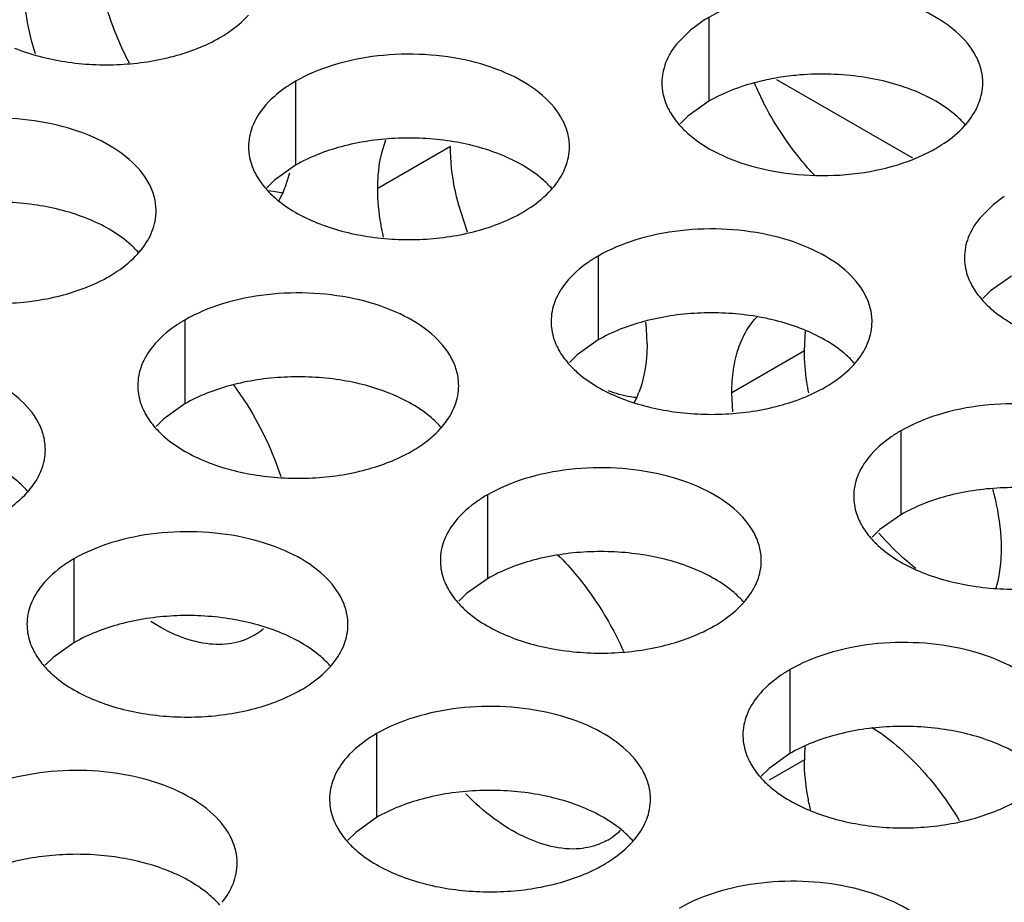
# Model space of a CAD drawing. Header units: inches. Extents: x 0 to 34, y 0 to 22.
# Tile 121 of 164: x 18.222 to 18.375, y 19.587 to 19.725. Entities that reach past the tile are written whole.
import ezdxf

# ---------------------------------------------------------------- set-up
doc = ezdxf.new("R2010")
doc.units = ezdxf.units.IN
doc.header["$LTSCALE"] = 1.87
doc.header["$MEASUREMENT"] = 0
doc.layers.get('0').update_dxf_attribs({"linetype": 'CONTINUOUS'})
for name, color, linetype in [('02___PRT_ALL_AXES', 7, 'CONTINUOUS'), ('COSMETIC', 7, 'CONTINUOUS'), ('DETAIL', 7, 'CONTINUOUS')]:
    doc.layers.add(name, color=color, linetype=linetype)
doc.styles.get("Standard").update_dxf_attribs({"font": 'txt', "width": 0.8})
doc.dimstyles.get("Standard").update_dxf_attribs({"dimtxt": 0.125, "dimasz": 0.18, "dimexe": 0.18, "dimexo": 0.0625, "dimgap": 0.09, "dimtad": 0, "dimtih": 1, "dimtoh": 1, "dimdec": 3, "dimzin": 4, "dimdsep": 46, "dimtxsty": 'STANDARD', "dimblk": '_FILLED', "dimblk1": '_FILLED', "dimblk2": '_FILLED', "dimcen": 0.09, "dimadec": 0, "dimazin": 0, "dimtol": 1, "dimtp": 0.01, "dimtm": 0.01, "dimtfac": 1, "dimtdec": 3, "dimtofl": 0, "dimtmove": 0, "dimatfit": 3, "dimldrblk": '_FILLED', "dimfxl": 1, "dimtolj": 1, "dimtzin": 4, "dimarcsym": 0})

# ---------------------------------------------------------------- blocks, each defined once
blk = doc.blocks.new('_FILLED')
at = {"color": 0, "linetype": 'BYBLOCK'}
blk.add_solid([(0, 0), (-1, 0.1736111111), (-1, -0.1736111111)], dxfattribs=at)

msp = doc.modelspace()

# ---------------------------------------------------------------- linework, layer by layer
at = {"color": 3, "linetype": 'CONTINUOUS'}
msp.add_line((18.3396110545, 19.7156480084), (18.3607839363, 19.7034230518), dxfattribs=at)
at = {"layer": '02___PRT_ALL_AXES', "color": 7, "linetype": 'CONTINUOUS'}
for p, q in [((18.3290567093, 19.7253035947), (18.3290567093, 19.7122400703)), ((18.2646616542, 19.7153410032), (18.2646616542, 19.7022774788)), ((18.3290567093, 19.7122400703), (18.3258025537, 19.7099236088)), ((18.3258025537, 19.7099236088), (18.324591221, 19.7087329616)), ((18.2887879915, 19.7052019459), (18.277474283, 19.6986695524)), ((18.2646616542, 19.7022774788), (18.2614074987, 19.6999610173)), ((18.2614074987, 19.6999610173), (18.2601961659, 19.69877037)), ((18.2628027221, 19.6979073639), (18.2604979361, 19.6982882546)), ((18.2914518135, 19.6918511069), (18.2900530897, 19.6961870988)), ((18.3118021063, 19.688122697), (18.3118021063, 19.6750591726)), ((18.3761971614, 19.6850217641), (18.3729430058, 19.6827053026)), ((18.3729430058, 19.6827053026), (18.371731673, 19.6815146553)), ((18.2474070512, 19.6781601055), (18.2474070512, 19.665096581)), ((18.3439423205, 19.6733565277), (18.3441391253, 19.6765394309)), ((18.3118021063, 19.6750591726), (18.3085479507, 19.672742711)), ((18.3085479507, 19.672742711), (18.3073366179, 19.6715520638)), ((18.3439423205, 19.6733565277), (18.332628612, 19.6668241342)), ((18.2474070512, 19.665096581), (18.2441528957, 19.6627801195)), ((18.2441528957, 19.6627801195), (18.2429415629, 19.6615894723)), ((18.3589425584, 19.6609043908), (18.3589425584, 19.6478408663)), ((18.2945475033, 19.6509417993), (18.2945475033, 19.6378782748)), ((18.3589425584, 19.6478408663), (18.3556884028, 19.6455244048)), ((18.3556884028, 19.6455244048), (18.35447707, 19.6443337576)), ((18.2301524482, 19.6409792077), (18.2301524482, 19.6279156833)), ((18.2945475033, 19.6378782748), (18.2912933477, 19.6355618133)), ((18.2912933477, 19.6355618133), (18.2900820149, 19.6343711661)), ((18.2301524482, 19.6279156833), (18.2268982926, 19.6255992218)), ((18.2268982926, 19.6255992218), (18.2256869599, 19.6244085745)), ((18.3416879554, 19.623723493), (18.3416879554, 19.6106599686)), ((18.2772929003, 19.6137609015), (18.2772929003, 19.6006973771)), ((18.3416879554, 19.6106599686), (18.3384337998, 19.6083435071)), ((18.3384337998, 19.6083435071), (18.337222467, 19.6071528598)), ((18.3439423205, 19.6096718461), (18.338432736, 19.606490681)), ((18.2772929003, 19.6006973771), (18.2740387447, 19.5983809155)), ((18.2740387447, 19.5983809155), (18.2728274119, 19.5971902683))]:
    msp.add_line(p, q, dxfattribs=at)
at = {"layer": '02___PRT_ALL_AXES', "color": 3, "linetype": 'CONTINUOUS'}
for p, q in [((18.3262063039, 19.7233331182), (18.3240766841, 19.7211970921)), ((18.3279454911, 19.7246182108), (18.3262063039, 19.7233331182)), ((18.3609993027, 19.7032440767), (18.363225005, 19.7042482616)), ((18.2637076, 19.7010310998), (18.2630098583, 19.6987367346)), ((18.26278419, 19.6981828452), (18.2620232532, 19.696673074)), ((18.3750859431, 19.6973999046), (18.373346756, 19.696114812)), ((18.373346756, 19.696114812), (18.3712171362, 19.6939787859)), ((18.3327769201, 19.6638770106), (18.332628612, 19.6668241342))]:
    msp.add_line(p, q, dxfattribs=at)
for centre, radius, start, end in [((18.3401336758, 19.7061009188), 0.02216849, 119.9782805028, 123.3531352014), ((18.3821815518, 19.7349738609), 0.0501612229, 203.3397696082, 207.1226231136), ((18.358793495, 19.7175739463), 0.0136346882, 317.696268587, 321.0162667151), ((18.3521889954, 19.7260850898), 0.0244671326, 296.8113580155, 299.9715757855), ((18.2943984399, 19.7076113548), 0.0136346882, 317.6962685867, 321.0162667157), ((18.2489190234, 19.704154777), 0.0150965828, 336.6977425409, 338.9678363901), ((18.2300033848, 19.6976487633), 0.0136346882, 317.6962685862, 321.0162667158), ((18.2868212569, 19.6742255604), 0.0326138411, 3.1219578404, 6.3154649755), ((18.2901661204, 19.6744233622), 0.0292631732, 0.042874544, 3.0919188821), ((18.341538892, 19.6803930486), 0.0136346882, 317.6962685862, 321.0162667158), ((18.3040733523, 19.6723093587), 0.0150965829, 336.697742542, 338.9678363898), ((18.3049994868, 19.6719034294), 0.0140854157, 331.972256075, 336.7240042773), ((18.2771438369, 19.6704304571), 0.0136346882, 317.696268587, 321.0162667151), ((18.2127487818, 19.6604678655), 0.0136346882, 317.6962685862, 321.0162667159), ((18.324284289, 19.6432121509), 0.0136346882, 317.6962685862, 321.0162667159), ((18.2531331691, 19.6376859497), 0.0099974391, 300.059696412, 310.8811777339), ((18.2598892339, 19.6332495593), 0.0136346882, 317.6962685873, 321.0162667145), ((18.3083122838, 19.6058047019), 0.0099540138, 300.0395205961, 308.5933161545), ((18.308116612, 19.6060430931), 0.0102623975, 308.6169331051, 314.5030330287), ((18.307029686, 19.6060312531), 0.0136346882, 317.6962685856, 321.0162667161)]:
    msp.add_arc(centre, radius, start, end, dxfattribs=at)
at = {"layer": '02___PRT_ALL_AXES', "color": 7, "linetype": 'CONTINUOUS'}
for centre, radius, start, end in [((18.3465508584, 19.675346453), 0.0411129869, 95.4623934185, 99.8682063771), ((18.3700240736, 19.609682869), 0.0260817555, 175.1677530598, 180.024214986)]:
    msp.add_arc(centre, radius, start, end, dxfattribs=at)
for points, knots in [([(18.2387835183, 19.71817739), (18.2374685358, 19.7206809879), (18.2353181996, 19.7257393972), (18.2341044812, 19.7311140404), (18.2338192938, 19.7337386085)], [0, 0, 0, 0, 0.5171830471, 1, 1, 1, 1]), ([(18.3395048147, 19.7158511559), (18.3385368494, 19.7156823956), (18.3349249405, 19.7149130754), (18.3314055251, 19.7135962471), (18.3290567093, 19.7122400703)], [0, 0, 0, 0, 0.2659330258, 1, 1, 1, 1]), ([(18.3610737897, 19.7138574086), (18.3582642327, 19.7149933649), (18.3521256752, 19.7164797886), (18.3458324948, 19.7165794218), (18.3426372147, 19.7162727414)], [0, 0, 0, 0, 0.4856220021, 1, 1, 1, 1]), ([(18.3690498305, 19.7085395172), (18.3685713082, 19.7090868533), (18.366266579, 19.7113397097), (18.3633780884, 19.7129257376), (18.3610737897, 19.7138574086)], [0, 0, 0, 0, 0.2263074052, 1, 1, 1, 1]), ([(18.2966787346, 19.7038948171), (18.2941604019, 19.704913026), (18.2886778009, 19.7063241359), (18.2802048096, 19.7067331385), (18.2719708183, 19.7055140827), (18.2668761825, 19.7035561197), (18.2646616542, 19.7022774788)], [0, 0, 0, 0, 0.2471885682, 0.5098846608, 0.7673009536, 1, 1, 1, 1]), ([(18.2900530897, 19.6961870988), (18.2898471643, 19.6969602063), (18.2891498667, 19.6999175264), (18.2887879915, 19.7029630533), (18.2887879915, 19.7052019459)], [0, 0, 0, 0, 0.2632690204, 1, 1, 1, 1]), ([(18.3046547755, 19.6985769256), (18.3041762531, 19.6991242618), (18.3018715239, 19.7013771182), (18.2989830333, 19.7029631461), (18.2966787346, 19.7038948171)], [0, 0, 0, 0, 0.2263074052, 1, 1, 1, 1]), ([(18.2322836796, 19.6939322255), (18.2297653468, 19.6949504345), (18.2242827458, 19.6963615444), (18.2158097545, 19.6967705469), (18.2075757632, 19.6955514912), (18.2024811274, 19.6935935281), (18.2002665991, 19.6923148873)], [0, 0, 0, 0, 0.2471885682, 0.5098846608, 0.7673009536, 1, 1, 1, 1]), ([(18.2402597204, 19.6886143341), (18.239781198, 19.6891616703), (18.2374764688, 19.6914145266), (18.2345879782, 19.6930005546), (18.2322836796, 19.6939322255)], [0, 0, 0, 0, 0.2263074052, 1, 1, 1, 1]), ([(18.3438191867, 19.6766765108), (18.341300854, 19.6776947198), (18.335818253, 19.6791058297), (18.3273452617, 19.6795148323), (18.3191112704, 19.6782957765), (18.3140166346, 19.6763378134), (18.3118021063, 19.6750591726)], [0, 0, 0, 0, 0.2471885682, 0.5098846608, 0.7673009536, 1, 1, 1, 1]), ([(18.3517952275, 19.6713586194), (18.3513167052, 19.6719059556), (18.349011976, 19.674158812), (18.3461234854, 19.6757448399), (18.3438191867, 19.6766765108)], [0, 0, 0, 0, 0.2263074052, 1, 1, 1, 1]), ([(18.3446230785, 19.6668491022), (18.3445117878, 19.6674071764), (18.3441319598, 19.6695566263), (18.3439423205, 19.6717427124), (18.3439423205, 19.6733565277)], [0, 0, 0, 0, 0.2606937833, 1, 1, 1, 1]), ([(18.2794241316, 19.6667139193), (18.2769057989, 19.6677321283), (18.2714231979, 19.6691432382), (18.2629502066, 19.6695522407), (18.2547162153, 19.668333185), (18.2496215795, 19.6663752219), (18.2474070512, 19.665096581)], [0, 0, 0, 0, 0.2471885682, 0.5098846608, 0.7673009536, 1, 1, 1, 1]), ([(18.2874001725, 19.6613960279), (18.2869216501, 19.6619433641), (18.2846169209, 19.6641962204), (18.2817284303, 19.6657822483), (18.2794241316, 19.6667139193)], [0, 0, 0, 0, 0.2263074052, 1, 1, 1, 1]), ([(18.317957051, 19.6660619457), (18.3175866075, 19.6660945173), (18.3160375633, 19.6662914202), (18.3145215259, 19.6667163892), (18.3134081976, 19.6671325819)], [0, 0, 0, 0, 0.238311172, 1, 1, 1, 1]), ([(18.2230051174, 19.6514334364), (18.222526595, 19.6519807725), (18.2202218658, 19.6542336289), (18.2173333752, 19.6558196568), (18.2150290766, 19.6567513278)], [0, 0, 0, 0, 0.2263074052, 1, 1, 1, 1]), ([(18.3909596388, 19.6494582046), (18.3884413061, 19.6504764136), (18.382958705, 19.6518875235), (18.3744857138, 19.652296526), (18.3662517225, 19.6510774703), (18.3611570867, 19.6491195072), (18.3589425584, 19.6478408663)], [0, 0, 0, 0, 0.2471885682, 0.5098846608, 0.7673009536, 1, 1, 1, 1]), ([(18.3612771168, 19.6394936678), (18.3607742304, 19.6398863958), (18.3587358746, 19.6415697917), (18.3568713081, 19.6434599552), (18.3555576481, 19.6449743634)], [0, 0, 0, 0, 0.2414319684, 1, 1, 1, 1]), ([(18.3265645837, 19.6394956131), (18.324046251, 19.640513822), (18.31856365, 19.641924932), (18.3100906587, 19.6423339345), (18.3018566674, 19.6411148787), (18.2967620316, 19.6391569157), (18.2945475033, 19.6378782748)], [0, 0, 0, 0, 0.2471885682, 0.5098846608, 0.7673009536, 1, 1, 1, 1]), ([(18.3345406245, 19.6341777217), (18.3340621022, 19.6347250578), (18.331757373, 19.6369779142), (18.3288688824, 19.6385639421), (18.3265645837, 19.6394956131)], [0, 0, 0, 0, 0.2263074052, 1, 1, 1, 1]), ([(18.2621695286, 19.6295330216), (18.2596511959, 19.6305512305), (18.2541685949, 19.6319623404), (18.2456956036, 19.632371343), (18.2374616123, 19.6311522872), (18.2323669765, 19.6291943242), (18.2301524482, 19.6279156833)], [0, 0, 0, 0, 0.2471885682, 0.5098846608, 0.7673009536, 1, 1, 1, 1]), ([(18.2701455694, 19.6242151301), (18.2696670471, 19.6247624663), (18.2673623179, 19.6270153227), (18.2644738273, 19.6286013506), (18.2621695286, 19.6295330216)], [0, 0, 0, 0, 0.2263074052, 1, 1, 1, 1]), ([(18.3737050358, 19.6122773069), (18.3711867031, 19.6132955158), (18.365704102, 19.6147066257), (18.3572311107, 19.6151156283), (18.3489971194, 19.6138965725), (18.3439024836, 19.6119386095), (18.3416879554, 19.6106599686)], [0, 0, 0, 0, 0.2471885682, 0.5098846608, 0.7673009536, 1, 1, 1, 1]), ([(18.3816810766, 19.6069594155), (18.3812025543, 19.6075067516), (18.3788978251, 19.609759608), (18.3760093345, 19.6113456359), (18.3737050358, 19.6122773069)], [0, 0, 0, 0, 0.2263074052, 1, 1, 1, 1]), ([(18.3449421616, 19.6017076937), (18.3447791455, 19.602391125), (18.344225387, 19.60501176), (18.3439423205, 19.6076956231), (18.3439423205, 19.6096718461)], [0, 0, 0, 0, 0.2622805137, 1, 1, 1, 1]), ([(18.3093099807, 19.6023147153), (18.306791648, 19.6033329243), (18.301309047, 19.6047440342), (18.2928360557, 19.6051530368), (18.2846020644, 19.603933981), (18.2795074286, 19.601976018), (18.2772929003, 19.6006973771)], [0, 0, 0, 0, 0.2471885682, 0.5098846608, 0.7673009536, 1, 1, 1, 1]), ([(18.3172860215, 19.5969968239), (18.3168074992, 19.5975441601), (18.31450277, 19.5997970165), (18.3116142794, 19.6013830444), (18.3093099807, 19.6023147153)], [0, 0, 0, 0, 0.2263074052, 1, 1, 1, 1]), ([(18.2449149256, 19.5923521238), (18.2423965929, 19.5933703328), (18.2369139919, 19.5947814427), (18.2284410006, 19.5951904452), (18.2202070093, 19.5939713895), (18.2151123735, 19.5920134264), (18.2128978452, 19.5907347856)], [0, 0, 0, 0, 0.2471885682, 0.5098846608, 0.7673009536, 1, 1, 1, 1]), ([(18.2528909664, 19.5870342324), (18.2524124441, 19.5875815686), (18.2501077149, 19.5898344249), (18.2472192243, 19.5914204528), (18.2449149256, 19.5923521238)], [0, 0, 0, 0, 0.2263074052, 1, 1, 1, 1])]:
    msp.add_open_spline(points, degree=3, knots=knots, dxfattribs=at)
at = {"layer": '02___PRT_ALL_AXES', "color": 3, "linetype": 'CONTINUOUS'}
for points, knots in [([(18.2241361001, 19.7196072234), (18.2235570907, 19.7214415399), (18.2226708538, 19.7250429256), (18.2223199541, 19.7287420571), (18.2223199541, 19.7305149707)], [0, 0, 0, 0, 0.5203731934, 1, 1, 1, 1]), ([(18.3717334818, 19.7150870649), (18.3717337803, 19.715798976), (18.3715453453, 19.7172582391), (18.3703944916, 19.7201691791), (18.3674705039, 19.7235303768), (18.3624499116, 19.7265797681), (18.3561822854, 19.7286796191), (18.3491554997, 19.7296654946), (18.3419295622, 19.729468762), (18.3350991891, 19.7281004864), (18.3309072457, 19.7263720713), (18.3290567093, 19.7253035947)], [0, 0, 0, 0, 0.0428834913, 0.0875237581, 0.1869142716, 0.3042190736, 0.4379395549, 0.5823561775, 0.7295584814, 0.8712822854, 1, 1, 1, 1]), ([(18.2528765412, 19.7221455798), (18.2533124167, 19.7223972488), (18.2549225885, 19.7233985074), (18.2564046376, 19.7246217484), (18.2573420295, 19.7256526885)], [0, 0, 0, 0, 0.2653620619, 1, 1, 1, 1]), ([(18.2208594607, 19.7205282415), (18.2233777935, 19.7195100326), (18.2288603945, 19.7180989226), (18.2373333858, 19.7176899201), (18.2455673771, 19.7189089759), (18.2506620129, 19.7208669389), (18.2528765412, 19.7221455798)], [0, 0, 0, 0, 0.2471885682, 0.5098846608, 0.7673009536, 1, 1, 1, 1]), ([(18.3240766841, 19.7211970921), (18.3233539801, 19.720303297), (18.3221785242, 19.7183871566), (18.3217357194, 19.7161645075), (18.3217352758, 19.7151063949)], [0, 0, 0, 0, 0.520681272, 1, 1, 1, 1]), ([(18.3073384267, 19.7051244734), (18.3073387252, 19.7058363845), (18.3071502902, 19.7072956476), (18.3059994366, 19.7102065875), (18.3030754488, 19.7135677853), (18.2980548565, 19.7166171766), (18.2917872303, 19.7187170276), (18.2847604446, 19.7197029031), (18.2775345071, 19.7195061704), (18.270704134, 19.7181378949), (18.2665121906, 19.7164094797), (18.2646616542, 19.7153410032)], [0, 0, 0, 0, 0.0428834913, 0.0875237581, 0.1869142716, 0.3042190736, 0.4379395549, 0.5823561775, 0.7295584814, 0.8712822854, 1, 1, 1, 1]), ([(18.2646616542, 19.7153410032), (18.2641605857, 19.7150516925), (18.2623347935, 19.7139040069), (18.2606746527, 19.7124626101), (18.2596816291, 19.7112345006)], [0, 0, 0, 0, 0.2681225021, 1, 1, 1, 1]), ([(18.3217352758, 19.7151063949), (18.3217351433, 19.7147904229), (18.321806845, 19.7135045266), (18.3221779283, 19.7122408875), (18.3225862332, 19.7113607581)], [0, 0, 0, 0, 0.2456633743, 1, 1, 1, 1]), ([(18.3693920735, 19.7089963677), (18.3701147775, 19.7098901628), (18.3712902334, 19.7118063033), (18.3717330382, 19.7140289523), (18.3717334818, 19.7150870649)], [0, 0, 0, 0, 0.520681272, 1, 1, 1, 1]), ([(18.2596816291, 19.7112345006), (18.2589589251, 19.7103407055), (18.2577834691, 19.708424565), (18.2573406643, 19.706201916), (18.2573402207, 19.7051438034)], [0, 0, 0, 0, 0.520681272, 1, 1, 1, 1]), ([(18.3225862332, 19.7113607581), (18.3226984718, 19.7111188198), (18.3232057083, 19.7101312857), (18.3238642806, 19.7092248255), (18.3244189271, 19.7085904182)], [0, 0, 0, 0, 0.2404086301, 1, 1, 1, 1]), ([(18.3456069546, 19.7006242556), (18.3448179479, 19.7014554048), (18.3417244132, 19.7049795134), (18.3391503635, 19.7089537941), (18.3375364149, 19.7121055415)], [0, 0, 0, 0, 0.2445103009, 1, 1, 1, 1]), ([(18.2429433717, 19.6951618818), (18.2429436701, 19.6958737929), (18.2427552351, 19.6973330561), (18.2416043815, 19.700243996), (18.2386803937, 19.7036051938), (18.2336598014, 19.706654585), (18.2273921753, 19.7087544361), (18.2203653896, 19.7097403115), (18.213139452, 19.7095435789), (18.2063090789, 19.7081753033), (18.2021171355, 19.7064468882), (18.2002665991, 19.7053784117)], [0, 0, 0, 0, 0.0428834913, 0.0875237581, 0.1869142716, 0.3042190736, 0.4379395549, 0.5823561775, 0.7295584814, 0.8712822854, 1, 1, 1, 1]), ([(18.3244189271, 19.7085904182), (18.3248974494, 19.7080430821), (18.3272021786, 19.7057902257), (18.3300906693, 19.7042041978), (18.3323949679, 19.7032725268)], [0, 0, 0, 0, 0.2263074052, 1, 1, 1, 1]), ([(18.3644120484, 19.7048898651), (18.3648479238, 19.7051415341), (18.3664580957, 19.7061427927), (18.3679401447, 19.7073660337), (18.3688775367, 19.7083969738)], [0, 0, 0, 0, 0.2653620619, 1, 1, 1, 1]), ([(18.2573402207, 19.7051438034), (18.2573400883, 19.7048278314), (18.2574117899, 19.7035419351), (18.2577828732, 19.702278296), (18.2581911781, 19.7013981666)], [0, 0, 0, 0, 0.2456633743, 1, 1, 1, 1]), ([(18.277474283, 19.6986695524), (18.277474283, 19.6993571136), (18.2775706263, 19.7019176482), (18.2780682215, 19.7044822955), (18.2787431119, 19.7062331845)], [0, 0, 0, 0, 0.2681577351, 1, 1, 1, 1]), ([(18.3049970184, 19.6990337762), (18.3057197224, 19.6999275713), (18.3068951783, 19.7018437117), (18.3073379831, 19.7040663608), (18.3073384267, 19.7051244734)], [0, 0, 0, 0, 0.520681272, 1, 1, 1, 1]), ([(18.3323949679, 19.7032725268), (18.334579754, 19.702389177), (18.3393076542, 19.7010874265), (18.346686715, 19.700447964), (18.3540723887, 19.7010708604), (18.3588075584, 19.7023648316), (18.3609993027, 19.7032440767)], [0, 0, 0, 0, 0.2421104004, 0.4997389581, 0.7573840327, 1, 1, 1, 1]), ([(18.2581911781, 19.7013981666), (18.2583034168, 19.7011562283), (18.2588106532, 19.7001686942), (18.2594692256, 19.699262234), (18.260023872, 19.6986278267)], [0, 0, 0, 0, 0.2404086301, 1, 1, 1, 1]), ([(18.260023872, 19.6986278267), (18.2605023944, 19.6980804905), (18.2628071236, 19.6958276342), (18.2656956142, 19.6942416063), (18.2679999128, 19.6933099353)], [0, 0, 0, 0, 0.2263074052, 1, 1, 1, 1]), ([(18.2783838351, 19.6910922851), (18.2782354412, 19.6917425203), (18.2777307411, 19.6942384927), (18.277474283, 19.6967897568), (18.277474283, 19.6986695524)], [0, 0, 0, 0, 0.2618841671, 1, 1, 1, 1]), ([(18.3000169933, 19.6949272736), (18.3004528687, 19.6951789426), (18.3020630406, 19.6961802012), (18.3035450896, 19.6974034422), (18.3044824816, 19.6984343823)], [0, 0, 0, 0, 0.2653620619, 1, 1, 1, 1]), ([(18.2406019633, 19.6890711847), (18.2413246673, 19.6899649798), (18.2425001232, 19.6918811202), (18.242942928, 19.6941037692), (18.2429433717, 19.6951618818)], [0, 0, 0, 0, 0.520681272, 1, 1, 1, 1]), ([(18.2679999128, 19.6933099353), (18.2705182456, 19.6922917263), (18.2760008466, 19.6908806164), (18.2844738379, 19.6904716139), (18.2927078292, 19.6916906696), (18.297802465, 19.6936486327), (18.3000169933, 19.6949272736)], [0, 0, 0, 0, 0.2471885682, 0.5098846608, 0.7673009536, 1, 1, 1, 1]), ([(18.3712171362, 19.6939787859), (18.3704944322, 19.6930849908), (18.3693189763, 19.6911688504), (18.3688761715, 19.6889462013), (18.3688757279, 19.6878880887)], [0, 0, 0, 0, 0.520681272, 1, 1, 1, 1]), ([(18.3544788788, 19.6779061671), (18.3544791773, 19.6786180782), (18.3542907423, 19.6800773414), (18.3531398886, 19.6829882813), (18.3502159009, 19.6863494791), (18.3451953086, 19.6893988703), (18.3389276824, 19.6914987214), (18.3319008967, 19.6924845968), (18.3246749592, 19.6922878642), (18.3178445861, 19.6909195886), (18.3136526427, 19.6891911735), (18.3118021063, 19.688122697)], [0, 0, 0, 0, 0.0428834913, 0.0875237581, 0.1869142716, 0.3042190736, 0.4379395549, 0.5823561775, 0.7295584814, 0.8712822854, 1, 1, 1, 1]), ([(18.2356219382, 19.684964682), (18.2360578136, 19.6852163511), (18.2376679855, 19.6862176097), (18.2391500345, 19.6874408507), (18.2400874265, 19.6884717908)], [0, 0, 0, 0, 0.2653620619, 1, 1, 1, 1]), ([(18.3118021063, 19.688122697), (18.3113010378, 19.6878333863), (18.3094752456, 19.6866857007), (18.3078151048, 19.6852443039), (18.3068220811, 19.6840161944)], [0, 0, 0, 0, 0.2681225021, 1, 1, 1, 1]), ([(18.3688757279, 19.6878880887), (18.3688755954, 19.6875721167), (18.3689472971, 19.6862862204), (18.3693183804, 19.6850225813), (18.3697266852, 19.6841424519)], [0, 0, 0, 0, 0.2456633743, 1, 1, 1, 1]), ([(18.2036048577, 19.6833473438), (18.2061231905, 19.6823291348), (18.2116057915, 19.6809180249), (18.2200787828, 19.6805090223), (18.2283127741, 19.6817280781), (18.2334074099, 19.6836860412), (18.2356219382, 19.684964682)], [0, 0, 0, 0, 0.2471885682, 0.5098846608, 0.7673009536, 1, 1, 1, 1]), ([(18.3068220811, 19.6840161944), (18.3060993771, 19.6831223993), (18.3049239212, 19.6812062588), (18.3044811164, 19.6789836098), (18.3044806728, 19.6779254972)], [0, 0, 0, 0, 0.520681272, 1, 1, 1, 1]), ([(18.3697266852, 19.6841424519), (18.3698389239, 19.6839005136), (18.3703461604, 19.6829129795), (18.3710047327, 19.6820065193), (18.3715593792, 19.681372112)], [0, 0, 0, 0, 0.2404086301, 1, 1, 1, 1]), ([(18.2900838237, 19.6679435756), (18.2900841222, 19.6686554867), (18.2898956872, 19.6701147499), (18.2887448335, 19.6730256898), (18.2858208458, 19.6763868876), (18.2808002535, 19.6794362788), (18.2745326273, 19.6815361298), (18.2675058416, 19.6825220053), (18.2602799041, 19.6823252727), (18.253449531, 19.6809569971), (18.2492575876, 19.679228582), (18.2474070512, 19.6781601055)], [0, 0, 0, 0, 0.0428834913, 0.0875237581, 0.1869142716, 0.3042190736, 0.4379395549, 0.5823561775, 0.7295584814, 0.8712822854, 1, 1, 1, 1]), ([(18.3715593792, 19.681372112), (18.3720379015, 19.6808247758), (18.3743426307, 19.6785719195), (18.3772311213, 19.6769858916), (18.37953542, 19.6760542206)], [0, 0, 0, 0, 0.2263074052, 1, 1, 1, 1]), ([(18.2474070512, 19.6781601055), (18.2469059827, 19.6778707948), (18.2450801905, 19.6767231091), (18.2434200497, 19.6752817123), (18.2424270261, 19.6740536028)], [0, 0, 0, 0, 0.2681225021, 1, 1, 1, 1]), ([(18.3044806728, 19.6779254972), (18.3044805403, 19.6776095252), (18.304552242, 19.6763236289), (18.3049233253, 19.6750599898), (18.3053316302, 19.6741798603)], [0, 0, 0, 0, 0.2456633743, 1, 1, 1, 1]), ([(18.332628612, 19.6668241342), (18.332628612, 19.6680434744), (18.33278376, 19.6703876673), (18.333534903, 19.673683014), (18.3347971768, 19.6765275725), (18.3360031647, 19.6781152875), (18.3366717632, 19.6787853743)], [0, 0, 0, 0, 0.282939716, 0.5429262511, 0.7803492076, 1, 1, 1, 1]), ([(18.3521374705, 19.67181547), (18.3528601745, 19.6727092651), (18.3540356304, 19.6746254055), (18.3544784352, 19.6768480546), (18.3544788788, 19.6779061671)], [0, 0, 0, 0, 0.520681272, 1, 1, 1, 1]), ([(18.3194292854, 19.6744452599), (18.3194292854, 19.6737586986), (18.3193332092, 19.6712015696), (18.3188370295, 19.668640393), (18.3181641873, 19.6668913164)], [0, 0, 0, 0, 0.2681261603, 1, 1, 1, 1]), ([(18.2424270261, 19.6740536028), (18.2417043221, 19.6731598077), (18.2405288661, 19.6712436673), (18.2400860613, 19.6690210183), (18.2400856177, 19.6679629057)], [0, 0, 0, 0, 0.520681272, 1, 1, 1, 1]), ([(18.3053316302, 19.6741798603), (18.3054438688, 19.6739379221), (18.3059511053, 19.6729503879), (18.3066096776, 19.6720439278), (18.3071643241, 19.6714095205)], [0, 0, 0, 0, 0.2404086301, 1, 1, 1, 1]), ([(18.2256887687, 19.6579809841), (18.2256890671, 19.6586928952), (18.2255006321, 19.6601521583), (18.2243497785, 19.6630630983), (18.2214257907, 19.666424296), (18.2164051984, 19.6694736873), (18.2101375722, 19.6715735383), (18.2031107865, 19.6725594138), (18.195884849, 19.6723626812), (18.1890544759, 19.6709944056), (18.1848625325, 19.6692659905), (18.1830119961, 19.6681975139)], [0, 0, 0, 0, 0.0428834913, 0.0875237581, 0.1869142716, 0.3042190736, 0.4379395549, 0.5823561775, 0.7295584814, 0.8712822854, 1, 1, 1, 1]), ([(18.3071643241, 19.6714095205), (18.3076428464, 19.6708621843), (18.3099475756, 19.6686093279), (18.3128360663, 19.6670233), (18.3151403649, 19.6660916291)], [0, 0, 0, 0, 0.2263074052, 1, 1, 1, 1]), ([(18.3471574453, 19.6677089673), (18.3475933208, 19.6679606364), (18.3492034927, 19.668961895), (18.3506855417, 19.670185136), (18.3516229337, 19.6712160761)], [0, 0, 0, 0, 0.2653620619, 1, 1, 1, 1]), ([(18.2549401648, 19.6681440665), (18.2557478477, 19.6670548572), (18.2587787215, 19.6625965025), (18.2611184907, 19.6576596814), (18.2623603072, 19.6538219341)], [0, 0, 0, 0, 0.2515924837, 1, 1, 1, 1]), ([(18.2400856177, 19.6679629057), (18.2400854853, 19.6676469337), (18.2401571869, 19.6663610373), (18.2405282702, 19.6650973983), (18.2409365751, 19.6642172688)], [0, 0, 0, 0, 0.2456633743, 1, 1, 1, 1]), ([(18.2877424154, 19.6618528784), (18.2884651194, 19.6627466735), (18.2896405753, 19.664662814), (18.2900833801, 19.666885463), (18.2900838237, 19.6679435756)], [0, 0, 0, 0, 0.520681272, 1, 1, 1, 1]), ([(18.3151403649, 19.6660916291), (18.3176586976, 19.6650734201), (18.3231412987, 19.6636623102), (18.33161429, 19.6632533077), (18.3398482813, 19.6644723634), (18.3449429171, 19.6664303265), (18.3471574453, 19.6677089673)], [0, 0, 0, 0, 0.2471885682, 0.5098846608, 0.7673009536, 1, 1, 1, 1]), ([(18.4016193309, 19.6506878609), (18.4016196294, 19.651399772), (18.4014311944, 19.6528590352), (18.4002803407, 19.6557699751), (18.397356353, 19.6591311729), (18.3923357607, 19.6621805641), (18.3860681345, 19.6642804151), (18.3790413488, 19.6652662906), (18.3718154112, 19.665069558), (18.3649850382, 19.6637012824), (18.3607930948, 19.6619728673), (18.3589425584, 19.6609043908)], [0, 0, 0, 0, 0.0428834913, 0.0875237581, 0.1869142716, 0.3042190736, 0.4379395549, 0.5823561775, 0.7295584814, 0.8712822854, 1, 1, 1, 1]), ([(18.2409365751, 19.6642172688), (18.2410488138, 19.6639753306), (18.2415560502, 19.6629877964), (18.2422146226, 19.6620813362), (18.242769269, 19.661446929)], [0, 0, 0, 0, 0.2404086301, 1, 1, 1, 1]), ([(18.242769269, 19.661446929), (18.2432477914, 19.6608995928), (18.2455525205, 19.6586467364), (18.2484410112, 19.6570607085), (18.2507453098, 19.6561290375)], [0, 0, 0, 0, 0.2263074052, 1, 1, 1, 1]), ([(18.2827623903, 19.6577463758), (18.2831982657, 19.6579980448), (18.2848084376, 19.6589993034), (18.2862904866, 19.6602225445), (18.2872278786, 19.6612534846)], [0, 0, 0, 0, 0.2653620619, 1, 1, 1, 1]), ([(18.3589425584, 19.6609043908), (18.3584414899, 19.6606150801), (18.3566156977, 19.6594673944), (18.3549555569, 19.6580259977), (18.3539625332, 19.6567978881)], [0, 0, 0, 0, 0.2681225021, 1, 1, 1, 1]), ([(18.2233473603, 19.6518902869), (18.2240700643, 19.652784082), (18.2252455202, 19.6547002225), (18.225688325, 19.6569228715), (18.2256887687, 19.6579809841)], [0, 0, 0, 0, 0.520681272, 1, 1, 1, 1]), ([(18.2507453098, 19.6561290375), (18.2532636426, 19.6551108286), (18.2587462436, 19.6536997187), (18.2672192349, 19.6532907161), (18.2754532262, 19.6545097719), (18.280547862, 19.6564677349), (18.2827623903, 19.6577463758)], [0, 0, 0, 0, 0.2471885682, 0.5098846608, 0.7673009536, 1, 1, 1, 1]), ([(18.3539625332, 19.6567978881), (18.3532398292, 19.655904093), (18.3520643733, 19.6539879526), (18.3516215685, 19.6517653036), (18.3516211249, 19.650707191)], [0, 0, 0, 0, 0.520681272, 1, 1, 1, 1]), ([(18.3372242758, 19.6407252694), (18.3372245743, 19.6414371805), (18.3370361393, 19.6428964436), (18.3358852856, 19.6458073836), (18.3329612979, 19.6491685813), (18.3279407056, 19.6522179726), (18.3216730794, 19.6543178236), (18.3146462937, 19.6553036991), (18.3074203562, 19.6551069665), (18.3005899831, 19.6537386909), (18.2963980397, 19.6520102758), (18.2945475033, 19.6509417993)], [0, 0, 0, 0, 0.0428834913, 0.0875237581, 0.1869142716, 0.3042190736, 0.4379395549, 0.5823561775, 0.7295584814, 0.8712822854, 1, 1, 1, 1]), ([(18.2183673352, 19.6477837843), (18.2188032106, 19.6480354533), (18.2204133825, 19.6490367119), (18.2218954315, 19.6502599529), (18.2228328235, 19.651290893)], [0, 0, 0, 0, 0.2653620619, 1, 1, 1, 1]), ([(18.3732623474, 19.651823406), (18.3734773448, 19.6510325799), (18.3742049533, 19.6480087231), (18.3745836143, 19.6448910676), (18.3745836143, 19.6425998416)], [0, 0, 0, 0, 0.2634504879, 1, 1, 1, 1]), ([(18.2945475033, 19.6509417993), (18.2940464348, 19.6506524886), (18.2922206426, 19.6495048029), (18.2905605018, 19.6480634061), (18.2895674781, 19.6468352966)], [0, 0, 0, 0, 0.2681225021, 1, 1, 1, 1]), ([(18.3516211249, 19.650707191), (18.3516209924, 19.650391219), (18.3516926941, 19.6491053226), (18.3520637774, 19.6478416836), (18.3524720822, 19.6469615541)], [0, 0, 0, 0, 0.2456633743, 1, 1, 1, 1]), ([(18.2895674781, 19.6468352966), (18.2888447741, 19.6459415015), (18.2876693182, 19.6440253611), (18.2872265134, 19.641802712), (18.2872260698, 19.6407445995)], [0, 0, 0, 0, 0.520681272, 1, 1, 1, 1]), ([(18.3524720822, 19.6469615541), (18.3525843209, 19.6467196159), (18.3530915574, 19.6457320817), (18.3537501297, 19.6448256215), (18.3543047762, 19.6441912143)], [0, 0, 0, 0, 0.2404086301, 1, 1, 1, 1]), ([(18.2728292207, 19.6307626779), (18.2728295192, 19.631474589), (18.2726410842, 19.6329338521), (18.2714902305, 19.635844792), (18.2685662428, 19.6392059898), (18.2635456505, 19.6422553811), (18.2572780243, 19.6443552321), (18.2502512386, 19.6453411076), (18.2430253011, 19.6451443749), (18.236194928, 19.6437760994), (18.2320029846, 19.6420476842), (18.2301524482, 19.6409792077)], [0, 0, 0, 0, 0.0428834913, 0.0875237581, 0.1869142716, 0.3042190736, 0.4379395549, 0.5823561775, 0.7295584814, 0.8712822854, 1, 1, 1, 1]), ([(18.3543047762, 19.6441912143), (18.3547832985, 19.6436438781), (18.3570880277, 19.6413910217), (18.3599765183, 19.6398049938), (18.362280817, 19.6388733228)], [0, 0, 0, 0, 0.2263074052, 1, 1, 1, 1]), ([(18.3745836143, 19.6425998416), (18.3745836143, 19.6420489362), (18.3745206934, 19.6399634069), (18.3741983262, 19.6378787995), (18.3737727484, 19.636402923)], [0, 0, 0, 0, 0.2639806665, 1, 1, 1, 1]), ([(18.2301524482, 19.6409792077), (18.2296513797, 19.640689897), (18.2278255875, 19.6395422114), (18.2261654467, 19.6381008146), (18.225172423, 19.6368727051)], [0, 0, 0, 0, 0.2681225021, 1, 1, 1, 1]), ([(18.2872260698, 19.6407445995), (18.2872259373, 19.6404286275), (18.287297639, 19.6391427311), (18.2876687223, 19.637879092), (18.2880770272, 19.6369989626)], [0, 0, 0, 0, 0.2456633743, 1, 1, 1, 1]), ([(18.3055009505, 19.6416151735), (18.3076375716, 19.6395012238), (18.3115242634, 19.6347547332), (18.314506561, 19.6294004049), (18.3157547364, 19.6265766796)], [0, 0, 0, 0, 0.4933003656, 1, 1, 1, 1]), ([(18.3348828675, 19.6346345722), (18.3356055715, 19.6355283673), (18.3367810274, 19.6374445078), (18.3372238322, 19.6396671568), (18.3372242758, 19.6407252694)], [0, 0, 0, 0, 0.520681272, 1, 1, 1, 1]), ([(18.362280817, 19.6388733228), (18.3647991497, 19.6378551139), (18.3702817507, 19.636444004), (18.378754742, 19.6360350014), (18.3869887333, 19.6372540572), (18.3920833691, 19.6392120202), (18.3942978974, 19.6404906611)], [0, 0, 0, 0, 0.2471885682, 0.5098846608, 0.7673009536, 1, 1, 1, 1]), ([(18.225172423, 19.6368727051), (18.224449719, 19.63597891), (18.2232742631, 19.6340627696), (18.2228314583, 19.6318401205), (18.2228310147, 19.6307820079)], [0, 0, 0, 0, 0.520681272, 1, 1, 1, 1]), ([(18.2880770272, 19.6369989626), (18.2881892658, 19.6367570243), (18.2886965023, 19.6357694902), (18.2893550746, 19.63486303), (18.2899097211, 19.6342286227)], [0, 0, 0, 0, 0.2404086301, 1, 1, 1, 1]), ([(18.2899097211, 19.6342286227), (18.2903882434, 19.6336812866), (18.2926929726, 19.6314284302), (18.2955814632, 19.6298424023), (18.2978857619, 19.6289107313)], [0, 0, 0, 0, 0.2263074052, 1, 1, 1, 1]), ([(18.3299028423, 19.6305280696), (18.3303387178, 19.6307797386), (18.3319488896, 19.6317809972), (18.3334309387, 19.6330042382), (18.3343683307, 19.6340351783)], [0, 0, 0, 0, 0.2653620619, 1, 1, 1, 1]), ([(18.2228310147, 19.6307820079), (18.2228308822, 19.6304660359), (18.2229025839, 19.6291801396), (18.2232736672, 19.6279165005), (18.2236819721, 19.6270363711)], [0, 0, 0, 0, 0.2456633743, 1, 1, 1, 1]), ([(18.2581409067, 19.6290331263), (18.2570898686, 19.6284256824), (18.2546453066, 19.6275697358), (18.2505865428, 19.6276055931), (18.2462776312, 19.6288398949), (18.243500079, 19.6303280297), (18.2421063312, 19.6312238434)], [0, 0, 0, 0, 0.2146714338, 0.4465731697, 0.7070141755, 1, 1, 1, 1]), ([(18.2704878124, 19.6246719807), (18.2712105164, 19.6255657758), (18.2723859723, 19.6274819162), (18.2728287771, 19.6297045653), (18.2728292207, 19.6307626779)], [0, 0, 0, 0, 0.520681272, 1, 1, 1, 1]), ([(18.2978857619, 19.6289107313), (18.3004040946, 19.6278925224), (18.3058866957, 19.6264814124), (18.314359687, 19.6260724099), (18.3225936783, 19.6272914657), (18.3276883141, 19.6292494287), (18.3299028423, 19.6305280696)], [0, 0, 0, 0, 0.2471885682, 0.5098846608, 0.7673009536, 1, 1, 1, 1]), ([(18.2236819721, 19.6270363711), (18.2237942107, 19.6267944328), (18.2243014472, 19.6258068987), (18.2249600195, 19.6249004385), (18.225514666, 19.6242660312)], [0, 0, 0, 0, 0.2404086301, 1, 1, 1, 1]), ([(18.3843647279, 19.6135069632), (18.3843650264, 19.6142188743), (18.3841765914, 19.6156781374), (18.3830257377, 19.6185890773), (18.38010175, 19.6219502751), (18.3750811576, 19.6249996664), (18.3688135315, 19.6270995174), (18.3617867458, 19.6280853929), (18.3545608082, 19.6278886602), (18.3477304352, 19.6265203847), (18.3435384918, 19.6247919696), (18.3416879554, 19.623723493)], [0, 0, 0, 0, 0.0428834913, 0.0875237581, 0.1869142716, 0.3042190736, 0.4379395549, 0.5823561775, 0.7295584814, 0.8712822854, 1, 1, 1, 1]), ([(18.225514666, 19.6242660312), (18.2259931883, 19.623718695), (18.2282979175, 19.6214658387), (18.2311864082, 19.6198798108), (18.2334907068, 19.6189481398)], [0, 0, 0, 0, 0.2263074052, 1, 1, 1, 1]), ([(18.2655077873, 19.6205654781), (18.2659436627, 19.6208171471), (18.2675538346, 19.6218184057), (18.2690358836, 19.6230416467), (18.2699732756, 19.6240725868)], [0, 0, 0, 0, 0.2653620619, 1, 1, 1, 1]), ([(18.3416879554, 19.623723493), (18.3411868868, 19.6234341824), (18.3393610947, 19.6222864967), (18.3377009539, 19.6208450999), (18.3367079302, 19.6196169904)], [0, 0, 0, 0, 0.2681225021, 1, 1, 1, 1]), ([(18.2334907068, 19.6189481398), (18.2360090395, 19.6179299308), (18.2414916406, 19.6165188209), (18.2499646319, 19.6161098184), (18.2581986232, 19.6173288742), (18.263293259, 19.6192868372), (18.2655077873, 19.6205654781)], [0, 0, 0, 0, 0.2471885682, 0.5098846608, 0.7673009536, 1, 1, 1, 1]), ([(18.3367079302, 19.6196169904), (18.3359852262, 19.6187231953), (18.3348097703, 19.6168070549), (18.3343669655, 19.6145844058), (18.3343665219, 19.6135262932)], [0, 0, 0, 0, 0.520681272, 1, 1, 1, 1]), ([(18.3199696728, 19.6035443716), (18.3199699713, 19.6042562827), (18.3197815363, 19.6057155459), (18.3186306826, 19.6086264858), (18.3157066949, 19.6119876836), (18.3106861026, 19.6150370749), (18.3044184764, 19.6171369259), (18.2973916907, 19.6181228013), (18.2901657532, 19.6179260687), (18.2833353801, 19.6165577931), (18.2791434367, 19.614829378), (18.2772929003, 19.6137609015)], [0, 0, 0, 0, 0.0428834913, 0.0875237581, 0.1869142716, 0.3042190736, 0.4379395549, 0.5823561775, 0.7295584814, 0.8712822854, 1, 1, 1, 1]), ([(18.3544408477, 19.6147471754), (18.3571439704, 19.6130627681), (18.3622632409, 19.6086414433), (18.3662677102, 19.603235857), (18.3680586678, 19.6002372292)], [0, 0, 0, 0, 0.4769555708, 1, 1, 1, 1]), ([(18.2772929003, 19.6137609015), (18.2767918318, 19.6134715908), (18.2749660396, 19.6123239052), (18.2733058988, 19.6108825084), (18.2723128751, 19.6096543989)], [0, 0, 0, 0, 0.2681225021, 1, 1, 1, 1]), ([(18.3343665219, 19.6135262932), (18.3343663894, 19.6132103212), (18.3344380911, 19.6119244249), (18.3348091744, 19.6106607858), (18.3352174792, 19.6097806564)], [0, 0, 0, 0, 0.2456633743, 1, 1, 1, 1]), ([(18.3352174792, 19.6097806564), (18.3353297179, 19.6095387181), (18.3358369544, 19.608551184), (18.3364955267, 19.6076447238), (18.3370501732, 19.6070103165)], [0, 0, 0, 0, 0.2404086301, 1, 1, 1, 1]), ([(18.2723128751, 19.6096543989), (18.2715901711, 19.6087606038), (18.2704147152, 19.6068444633), (18.2699719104, 19.6046218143), (18.2699714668, 19.6035637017)], [0, 0, 0, 0, 0.520681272, 1, 1, 1, 1]), ([(18.2555746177, 19.5935817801), (18.2555749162, 19.5942936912), (18.2553864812, 19.5957529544), (18.2542356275, 19.5986638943), (18.2513116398, 19.6020250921), (18.2462910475, 19.6050744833), (18.2400234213, 19.6071743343), (18.2329966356, 19.6081602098), (18.2257706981, 19.6079634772), (18.218940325, 19.6065952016), (18.2147483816, 19.6048667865), (18.2128978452, 19.60379831)], [0, 0, 0, 0, 0.0428834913, 0.0875237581, 0.1869142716, 0.3042190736, 0.4379395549, 0.5823561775, 0.7295584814, 0.8712822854, 1, 1, 1, 1]), ([(18.3370501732, 19.6070103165), (18.3375286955, 19.6064629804), (18.3398334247, 19.604210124), (18.3427219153, 19.6026240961), (18.345026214, 19.6016924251)], [0, 0, 0, 0, 0.2263074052, 1, 1, 1, 1]), ([(18.3089405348, 19.5958398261), (18.3059810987, 19.5955752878), (18.3011078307, 19.5969270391), (18.2954086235, 19.6004748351), (18.2925619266, 19.6029641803), (18.291175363, 19.6043568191)], [0, 0, 0, 0, 0.441697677, 0.7078578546, 1, 1, 1, 1]), ([(18.2699714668, 19.6035637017), (18.2699713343, 19.6032477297), (18.270043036, 19.6019618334), (18.2704141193, 19.6006981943), (18.2708224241, 19.5998180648)], [0, 0, 0, 0, 0.2456633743, 1, 1, 1, 1]), ([(18.3176282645, 19.5974536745), (18.3183509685, 19.5983474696), (18.3195264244, 19.60026361), (18.3199692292, 19.6024862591), (18.3199696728, 19.6035443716)], [0, 0, 0, 0, 0.520681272, 1, 1, 1, 1]), ([(18.345026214, 19.6016924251), (18.3475445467, 19.6006742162), (18.3530271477, 19.5992631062), (18.361500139, 19.5988541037), (18.3697341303, 19.6000731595), (18.3748287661, 19.6020311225), (18.3770432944, 19.6033097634)], [0, 0, 0, 0, 0.2471885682, 0.5098846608, 0.7673009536, 1, 1, 1, 1]), ([(18.2708224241, 19.5998180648), (18.2709346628, 19.5995761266), (18.2714418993, 19.5985885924), (18.2721004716, 19.5976821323), (18.2726551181, 19.597047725)], [0, 0, 0, 0, 0.2404086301, 1, 1, 1, 1]), ([(18.2726551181, 19.597047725), (18.2731336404, 19.5965003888), (18.2754383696, 19.5942475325), (18.2783268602, 19.5926615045), (18.2806311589, 19.5917298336)], [0, 0, 0, 0, 0.2263074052, 1, 1, 1, 1]), ([(18.3132952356, 19.597187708), (18.3129705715, 19.5970000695), (18.3116064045, 19.5963107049), (18.3100874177, 19.5959423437), (18.3089405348, 19.5958398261)], [0, 0, 0, 0, 0.2456605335, 1, 1, 1, 1]), ([(18.3126482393, 19.5933471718), (18.3130841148, 19.5935988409), (18.3146942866, 19.5946000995), (18.3161763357, 19.5958233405), (18.3171137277, 19.5968542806)], [0, 0, 0, 0, 0.2653620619, 1, 1, 1, 1]), ([(18.2532332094, 19.587491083), (18.2539559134, 19.588384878), (18.2551313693, 19.5903010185), (18.2555741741, 19.5925236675), (18.2555746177, 19.5935817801)], [0, 0, 0, 0, 0.520681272, 1, 1, 1, 1]), ([(18.2806311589, 19.5917298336), (18.2831494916, 19.5907116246), (18.2886320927, 19.5893005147), (18.2971050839, 19.5888915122), (18.3053390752, 19.5901105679), (18.310433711, 19.592068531), (18.3126482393, 19.5933471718)], [0, 0, 0, 0, 0.2471885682, 0.5098846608, 0.7673009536, 1, 1, 1, 1]), ([(18.3671101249, 19.5763260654), (18.3671104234, 19.5770379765), (18.3669219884, 19.5784972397), (18.3657711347, 19.5814081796), (18.362847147, 19.5847693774), (18.3578265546, 19.5878187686), (18.3515589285, 19.5899186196), (18.3445321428, 19.5909044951), (18.3373062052, 19.5907077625), (18.3304758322, 19.5893394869), (18.3262838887, 19.5876110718), (18.3244333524, 19.5865425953)], [0, 0, 0, 0, 0.0428834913, 0.0875237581, 0.1869142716, 0.3042190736, 0.4379395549, 0.5823561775, 0.7295584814, 0.8712822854, 1, 1, 1, 1])]:
    msp.add_open_spline(points, degree=3, knots=knots, dxfattribs=at)
at = {"layer": 'COSMETIC', "color": 7, "linetype": 'CONTINUOUS'}
msp.add_line((18.3396110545, 19.7156480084), (18.3607839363, 19.7034230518), dxfattribs=at)

# ---------------------------------------------------------------- leaders
at = {"layer": 'DETAIL', "color": 2, "linetype": 'CONTINUOUS'}
msp.add_leader([(18.1087529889, 19.6548177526), (18.569685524, 20.4761321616), (18.749685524, 20.4761321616)], dimstyle='STANDARD', override={"dimtad": 0, "dimldrblk": 'DOT'}, dxfattribs=at)

doc.saveas('drawing.dxf')
